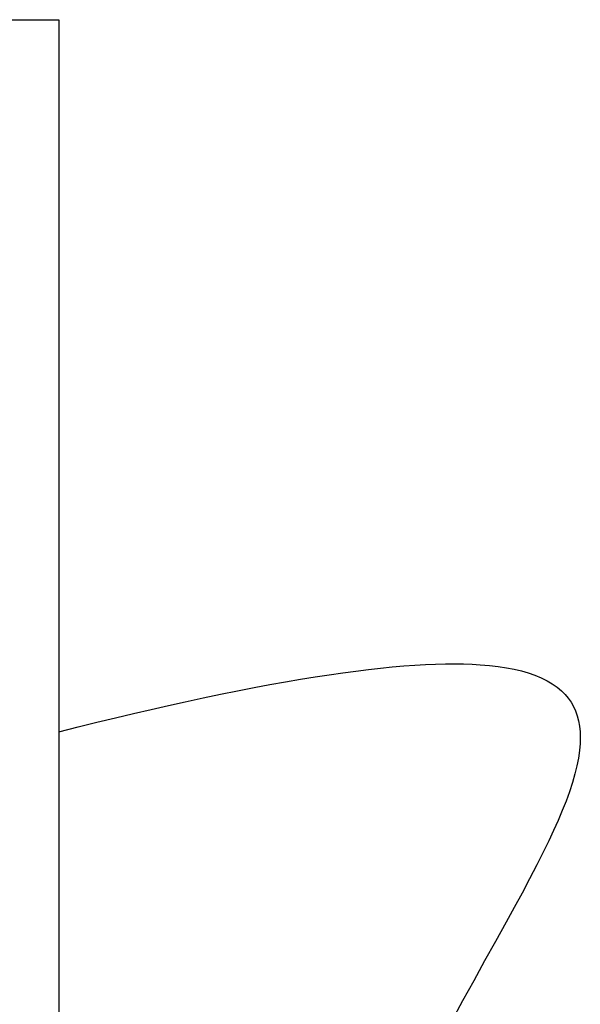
# Model space of a CAD drawing. Header units: millimetres. Extents: x 19 to 819, y 19 to 629.
# Tile 20 of 35: x 534 to 615, y 359 to 501. Entities that reach past the tile are written whole.
import ezdxf

# ---------------------------------------------------------------- set-up
doc = ezdxf.new("R2010")
doc.units = ezdxf.units.MM
doc.header["$LTSCALE"] = 3

# ---------------------------------------------------------------- blocks, each defined once
blk = doc.blocks.new('SW_BROKEN_VIEW_1')
at = {"color": 0}
for p, q in [((7.24, 3.55), (34.52, 3.55)), ((34.52, 3.55), (34.52, -201.67)), ((85.83, -89.46), (87.37, -89.37)), ((87.37, -89.37), (88.84, -89.31)), ((88.84, -89.31), (90.26, -89.28)), ((90.26, -89.28), (91.59, -89.27)), ((91.59, -89.27), (92.87, -89.29)), ((92.87, -89.29), (94.1, -89.33)), ((94.1, -89.33), (95.27, -89.4)), ((73.51, -90.84), (75.48, -90.56)), ((75.48, -90.56), (77.35, -90.31)), ((77.35, -90.31), (79.15, -90.08)), ((79.15, -90.08), (80.9, -89.89)), ((80.9, -89.89), (82.58, -89.72)), ((82.58, -89.72), (84.24, -89.58)), ((84.24, -89.58), (85.83, -89.46)), ((95.27, -89.4), (96.6, -89.51)), ((96.6, -89.51), (97.85, -89.66)), ((97.85, -89.66), (99.04, -89.84)), ((99.04, -89.84), (100.15, -90.05)), ((100.15, -90.05), (101.19, -90.3)), ((101.19, -90.3), (102.17, -90.58)), ((102.17, -90.58), (103.15, -90.92)), ((64.97, -92.27), (67.21, -91.87)), ((67.21, -91.87), (69.38, -91.5)), ((69.38, -91.5), (71.48, -91.15)), ((71.48, -91.15), (73.51, -90.84)), ((103.15, -90.92), (104.06, -91.29)), ((104.06, -91.29), (104.89, -91.7)), ((104.89, -91.7), (105.65, -92.15)), ((105.65, -92.15), (106.34, -92.64)), ((57.85, -93.66), (60.3, -93.17)), ((60.3, -93.17), (62.67, -92.7)), ((62.67, -92.7), (64.97, -92.27)), ((106.34, -92.64), (106.96, -93.15)), ((106.96, -93.15), (107.48, -93.67)), ((50.33, -95.28), (52.74, -94.75)), ((52.74, -94.75), (55.33, -94.19)), ((55.33, -94.19), (57.85, -93.66)), ((107.48, -93.67), (107.94, -94.22)), ((107.94, -94.22), (108.35, -94.8)), ((108.35, -94.8), (108.69, -95.41)), ((42.71, -97.05), (45.31, -96.43)), ((45.31, -96.43), (47.85, -95.84)), ((47.85, -95.84), (50.33, -95.28)), ((108.69, -95.41), (108.99, -96.05)), ((108.99, -96.05), (109.24, -96.75)), ((37.31, -98.36), (40.04, -97.69)), ((40.04, -97.69), (42.71, -97.05)), ((109.24, -96.75), (109.43, -97.49)), ((109.43, -97.49), (109.57, -98.26)), ((34.52, -99.06), (37.31, -98.36)), ((109.57, -98.26), (109.65, -99.05)), ((109.65, -99.05), (109.68, -99.88)), ((109.66, -100.73), (109.57, -101.77)), ((109.68, -99.88), (109.66, -100.73)), ((109.57, -101.77), (109.41, -102.85)), ((109.41, -102.85), (109.19, -103.97)), ((109.19, -103.97), (108.91, -105.12)), ((108.55, -106.39), (108.12, -107.7)), ((108.91, -105.12), (108.55, -106.39)), ((108.12, -107.7), (107.63, -109.05)), ((107.63, -109.05), (107.08, -110.43)), ((107.08, -110.43), (106.48, -111.85)), ((106.48, -111.85), (105.84, -113.31)), ((105.84, -113.31), (105.14, -114.79)), ((105.14, -114.79), (104.4, -116.31)), ((104.4, -116.31), (103.42, -118.26)), ((103.42, -118.26), (102.38, -120.26)), ((102.38, -120.26), (101.29, -122.3)), ((101.29, -122.3), (100.16, -124.38)), ((100.16, -124.38), (98.99, -126.51)), ((98.99, -126.51), (97.46, -129.27)), ((97.46, -129.27), (95.9, -132.08)), ((95.9, -132.08), (94.32, -134.95)), ((94.32, -134.95), (92.73, -137.86)), ((92.73, -137.86), (91.14, -140.81))]:
    blk.add_line(p, q, dxfattribs=at)

msp = doc.modelspace()

# ---------------------------------------------------------------- block references
at = {"color": 7, "linetype": 'Continuous'}
msp.add_blockref('SW_BROKEN_VIEW_1', (505.3, 497.499), dxfattribs=at)

doc.saveas('drawing.dxf')
